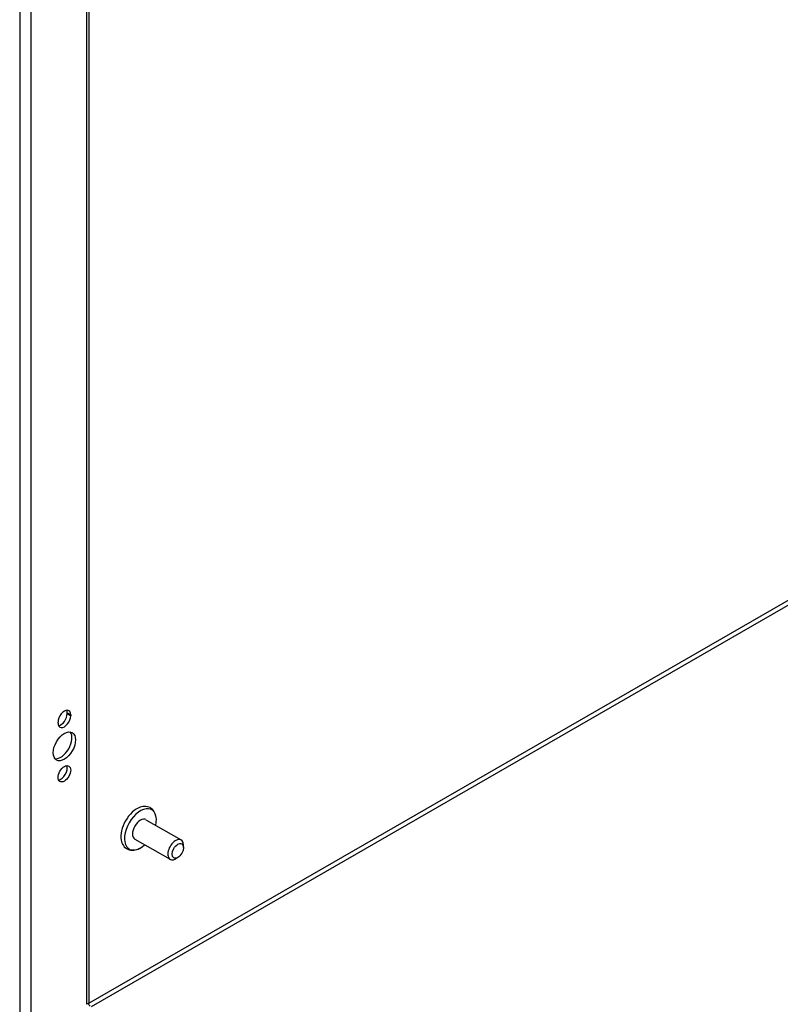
# Model space of a CAD drawing. Header units: inches. Extents: x 21 to 181, y 13 to 124.
# Tile 45 of 59: x 153 to 161, y 61 to 72. Entities that reach past the tile are written whole.
import ezdxf

# ---------------------------------------------------------------- set-up
doc = ezdxf.new("R2010")
doc.units = ezdxf.units.IN
doc.header["$MEASUREMENT"] = 0
doc.layers.add('Visible Edges(ANSI)', color=7, linetype='Continuous', lineweight=25)
doc.layers.add('Visible Tangent Edges(ANSI)', color=7, linetype='Continuous', lineweight=25)

msp = doc.modelspace()

# ---------------------------------------------------------------- linework, layer by layer
at = {"layer": 'Visible Edges(ANSI)'}
for p, q in [((153.578, 83.875), (153.578, 61.504)), ((153.352, 64.527), (153.352, 64.538)), ((153.389, 64.517), (153.389, 64.506)), ((153.257, 64.43), (153.257, 64.44)), ((154.174, 63.422), (154.542, 63.211)), ((154.058, 63.221), (154.426, 63.01)), ((154.566, 63.132), (154.566, 63.157)), ((154.506, 63.028), (154.484, 63.015))]:
    msp.add_line(p, q, dxfattribs=at)
at = {"layer": 'Visible Edges(ANSI)', "flags": 128}
for points in [[(154.283, 63.43), (154.281, 63.446), (154.278, 63.462), (154.274, 63.477), (154.268, 63.492), (154.261, 63.505), (154.252, 63.518), (154.242, 63.529), (154.23, 63.539), (154.217, 63.548), (154.203, 63.554), (154.189, 63.558), (154.173, 63.56), (154.158, 63.561), (154.143, 63.559), (154.127, 63.556), (154.112, 63.552)], [(153.915, 63.21), (153.919, 63.195), (153.924, 63.18), (153.931, 63.166), (153.939, 63.153), (153.948, 63.141), (153.959, 63.13), (153.972, 63.121), (153.985, 63.114), (154, 63.109), (154.015, 63.106), (154.03, 63.105), (154.046, 63.105), (154.061, 63.108), (154.076, 63.111), (154.091, 63.117), (154.106, 63.124)], [(153.593, 61.477), (153.587, 61.482), (153.582, 61.489), (153.579, 61.497), (153.578, 61.504)]]:
    msp.add_lwpolyline(points, dxfattribs=at)
at = {"layer": 'Visible Edges(ANSI)'}
for centre, major_axis, start_param, end_param in [((153.323, 64.478), (0.0467, 0.081), 5.495853, 8.637446), ((153.323, 64.468), (-0.0467, -0.081), 5.495853, 8.637446), ((153.286, 64.489), (0.0467, 0.081), 3.553161, 5.495853), ((153.286, 64.5), (0.0467, 0.081), 5.495853, 5.871617), ((153.286, 64.209), (-0.082, -0.143), 0.228681, 2.912911), ((153.286, 63.922), (0.0467, 0.081), 3.553161, 5.871617), ((154.08, 63.343), (-0.119, -0.206), 3.733101, 5.691677), ((154.116, 63.322), (0.118, 0.204), 5.228097, 10.479866), ((154.116, 63.322), (-0.058, -0.101), 3.141593, 6.283185), ((154.484, 63.11), (0.058, 0.101), 5.495853, 10.21211)]:
    msp.add_ellipse(centre, major_axis=major_axis, ratio=0.578093, start_param=start_param, end_param=end_param, dxfattribs=at)
for centre, major_axis in [((153.323, 64.187), (-0.082, -0.143)), ((153.323, 63.901), (-0.0467, -0.081)), ((154.506, 63.097), (-0.0422, -0.0734))]:
    msp.add_ellipse(centre, major_axis=major_axis, ratio=0.578093, dxfattribs=at)
at = {"layer": 'Visible Tangent Edges(ANSI)'}
for p, q in [((152.857, 84.319), (152.857, 61.071)), ((152.976, 61.165), (152.976, 84.222)), ((153.553, 83.89), (153.553, 61.498)), ((153.578, 61.509), (164.254, 67.658)), ((164.276, 67.62), (153.602, 61.473)), ((153.352, 64.538), (153.389, 64.517)), ((153.352, 64.527), (153.389, 64.506))]:
    msp.add_line(p, q, dxfattribs=at)
msp.add_ellipse((153.494, 61.438), major_axis=(-0.0835, -0.068), ratio=0.131082, start_param=3.035236, end_param=3.820634, dxfattribs=at)

doc.saveas('drawing.dxf')
